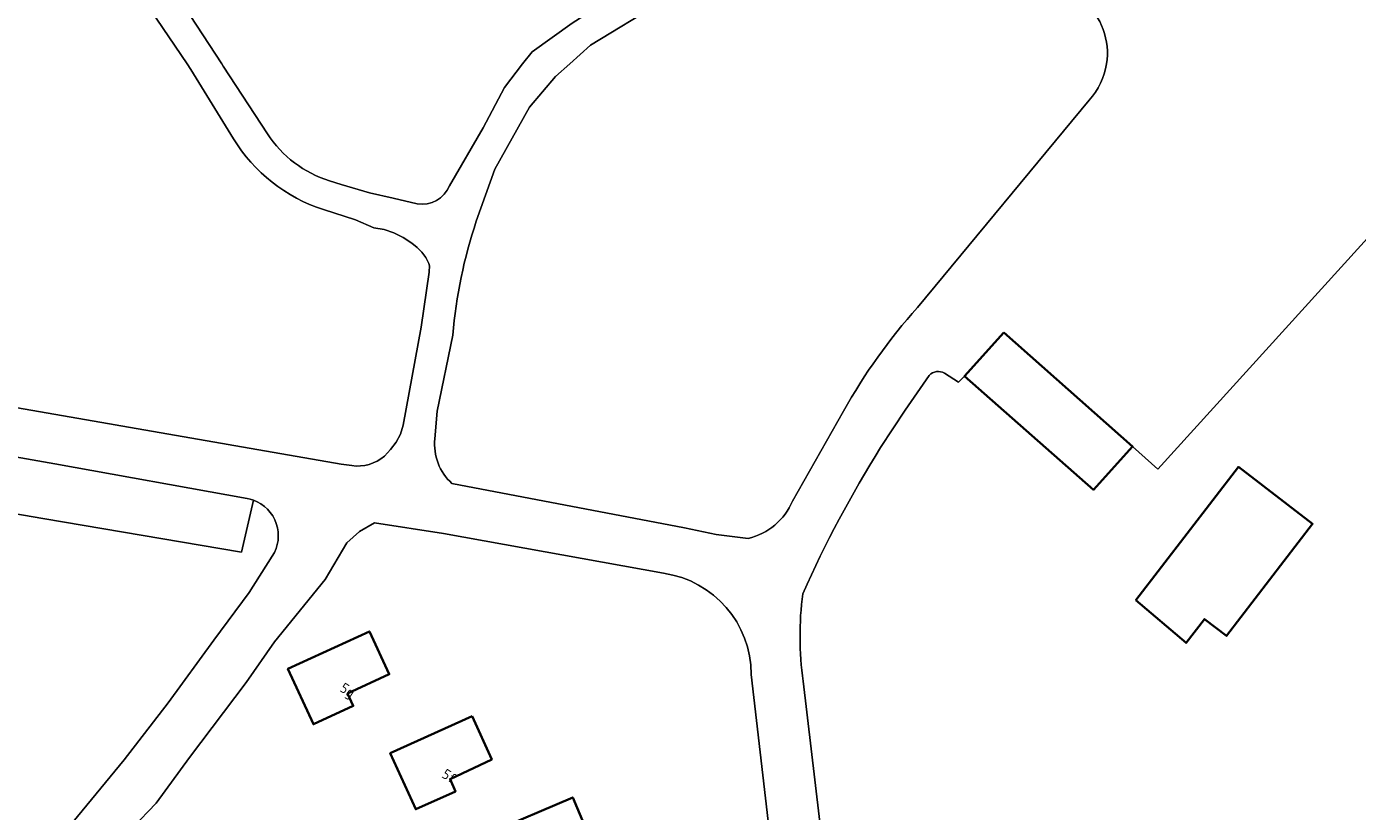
# Model space of a CAD drawing. Extents: x 184422 to 188298, y 343471 to 350189.
# Tile 37 of 256: x 185232 to 185350, y 346934 to 347003. Entities that reach past the tile are written whole.
import ezdxf
from ezdxf.enums import TextEntityAlignment as Align

# ---------------------------------------------------------------- set-up
doc = ezdxf.new("R2010")
doc.units = 0
for name, color, linetype, lineweight in [('B-WA-OG-TERREIN_ERF-GV', 252, 'Continuous', 18), ('B-WA-VH-VERHARDING_GESLOTEN-GV', 252, 'Continuous', 18), ('B-WE-OG-BEBOUWING-GV', 250, 'Continuous', 35), ('B-WE-OG-BEBOUWING-T18', 10, 'Continuous', 18)]:
    doc.layers.add(name, color=color, linetype=linetype, lineweight=lineweight)
doc.styles.add('NLCS-ISO-M500-T18', font='NLCS-ISO.ttf', dxfattribs={"height": 0.9})

msp = doc.modelspace()

# ---------------------------------------------------------------- linework, layer by layer
at = {"layer": 'B-WA-OG-TERREIN_ERF-GV', "flags": 128}
for points in [[(185405.744, 347044.249), (185409.706, 347039.084), (185372.855, 347008.48), (185365.142, 347000), (185351.953, 346985.501), (185332.538, 346964.124), (185330.305, 346966.133), (185326.837, 346962.285), (185315.436, 346972.353), (185314.909, 346971.829), (185313.651, 346972.602)], [(185405.744, 347044.249), (185409.706, 347039.084), (185372.855, 347008.48), (185365.142, 347000), (185351.953, 346985.501), (185332.538, 346964.124), (185330.305, 346966.133), (185326.837, 346962.285), (185315.436, 346972.353), (185314.909, 346971.829), (185313.651, 346972.602)], [(185405.744, 347044.249), (185409.706, 347039.084), (185372.855, 347008.48), (185365.142, 347000), (185351.953, 346985.501), (185332.538, 346964.124), (185330.305, 346966.133), (185326.837, 346962.285), (185315.436, 346972.353), (185314.909, 346971.829), (185313.651, 346972.602)], [(185235.16, 347018.788), (185236.639, 347017.253), (185241.811, 347011.328), (185246.901, 347004.3), (185249.685, 347000), (185249.809, 346999.809), (185253.73, 346993.812)], [(185235.16, 347018.788), (185236.639, 347017.253), (185241.811, 347011.328), (185246.901, 347004.3), (185249.685, 347000), (185249.809, 346999.809), (185253.73, 346993.812)], [(185235.16, 347018.788), (185236.639, 347017.253), (185241.811, 347011.328), (185246.901, 347004.3), (185249.685, 347000), (185249.809, 346999.809), (185253.73, 346993.812)], [(185250.714, 346993.377), (185246.951, 346999.51), (185246.621, 347000), (185243.384, 347004.8), (185238.939, 347010.588), (185234.591, 347015.044), (185232.239, 347017.131)], [(185250.714, 346993.377), (185246.951, 346999.51), (185246.621, 347000), (185243.384, 347004.8), (185238.939, 347010.588), (185234.591, 347015.044), (185232.239, 347017.131)], [(185250.714, 346993.377), (185246.951, 346999.51), (185246.621, 347000), (185243.384, 347004.8), (185238.939, 347010.588), (185234.591, 347015.044), (185232.239, 347017.131)], [(185269.847, 346989.216), (185272.826, 346994.346), (185274.715, 346997.92), (185276.32, 347000), (185277.148, 347001.073), (185280.693, 347003.625), (185287.075, 347007.712), (185293.5, 347011.345), (185298.912, 347014.31), (185305.172, 347017.119)], [(185269.847, 346989.216), (185272.826, 346994.346), (185274.715, 346997.92), (185276.32, 347000), (185277.148, 347001.073), (185280.693, 347003.625), (185287.075, 347007.712), (185293.5, 347011.345), (185298.912, 347014.31), (185305.172, 347017.119)], [(185269.847, 346989.216), (185272.826, 346994.346), (185274.715, 346997.92), (185276.32, 347000), (185277.148, 347001.073), (185280.693, 347003.625), (185287.075, 347007.712), (185293.5, 347011.345), (185298.912, 347014.31), (185305.172, 347017.119)], [(185310.458, 347016.743), (185306.437, 347015.029), (185300.186, 347011.989), (185294.956, 347009.256), (185288.547, 347005.456), (185282.335, 347001.666), (185280.481, 347000), (185279.235, 346998.881), (185276.922, 346996.185), (185273.857, 346990.668), (185272.217, 346986.078)], [(185310.458, 347016.743), (185306.437, 347015.029), (185300.186, 347011.989), (185294.956, 347009.256), (185288.547, 347005.456), (185282.335, 347001.666), (185280.481, 347000), (185279.235, 346998.881), (185276.922, 346996.185), (185273.857, 346990.668), (185272.217, 346986.078)], [(185310.458, 347016.743), (185306.437, 347015.029), (185300.186, 347011.989), (185294.956, 347009.256), (185288.547, 347005.456), (185282.335, 347001.666), (185280.481, 347000), (185279.235, 346998.881), (185276.922, 346996.185), (185273.857, 346990.668), (185272.217, 346986.078)], [(185311.271, 346978.437), (185326.468, 346996.806)], [(185311.271, 346978.437), (185326.468, 346996.806)], [(185311.271, 346978.437), (185326.468, 346996.806)], [(185259.229, 346989.642), (185260.248, 346989.33), (185262.752, 346988.586), (185264.871, 346988.116), (185266.983, 346987.609)], [(185259.229, 346989.642), (185260.248, 346989.33), (185262.752, 346988.586), (185264.871, 346988.116), (185266.983, 346987.609)], [(185259.229, 346989.642), (185260.248, 346989.33), (185262.752, 346988.586), (185264.871, 346988.116), (185266.983, 346987.609)], [(185220.214, 346971.527), (185260.254, 346964.567), (185261.211, 346964.427), (185261.594, 346964.391), (185261.979, 346964.398), (185262.361, 346964.446), (185262.736, 346964.534), (185263.099, 346964.659), (185263.45, 346964.819), (185263.778, 346965.02), (185264.075, 346965.266), (185264.629, 346965.857), (185265.117, 346966.506), (185265.499, 346967.224), (185265.73, 346968.006), (185267.349, 346976.675), (185268.034, 346981.568), (185268.056, 346981.755), (185268.073, 346981.944), (185268.066, 346982.133), (185268.019, 346982.318), (185267.758, 346982.852), (185267.399, 346983.327), (185266.976, 346983.742), (185266.515, 346984.116), (185265.744, 346984.617), (185264.923, 346985.033), (185264.052, 346985.334), (185263.144, 346985.493), (185261.522, 346986.19), (185258.682, 346987.108)], [(185220.214, 346971.527), (185260.254, 346964.567), (185261.211, 346964.427), (185261.594, 346964.391), (185261.979, 346964.398), (185262.361, 346964.446), (185262.736, 346964.534), (185263.099, 346964.659), (185263.45, 346964.819), (185263.778, 346965.02), (185264.075, 346965.266), (185264.629, 346965.857), (185265.117, 346966.506), (185265.499, 346967.224), (185265.73, 346968.006), (185267.349, 346976.675), (185268.034, 346981.568), (185268.056, 346981.755), (185268.073, 346981.944), (185268.066, 346982.133), (185268.019, 346982.318), (185267.758, 346982.852), (185267.399, 346983.327), (185266.976, 346983.742), (185266.515, 346984.116), (185265.744, 346984.617), (185264.923, 346985.033), (185264.052, 346985.334), (185263.144, 346985.493), (185261.522, 346986.19), (185258.682, 346987.108)], [(185220.214, 346971.527), (185260.254, 346964.567), (185261.211, 346964.427), (185261.594, 346964.391), (185261.979, 346964.398), (185262.361, 346964.446), (185262.736, 346964.534), (185263.099, 346964.659), (185263.45, 346964.819), (185263.778, 346965.02), (185264.075, 346965.266), (185264.629, 346965.857), (185265.117, 346966.506), (185265.499, 346967.224), (185265.73, 346968.006), (185267.349, 346976.675), (185268.034, 346981.568), (185268.056, 346981.755), (185268.073, 346981.944), (185268.066, 346982.133), (185268.019, 346982.318), (185267.758, 346982.852), (185267.399, 346983.327), (185266.976, 346983.742), (185266.515, 346984.116), (185265.744, 346984.617), (185264.923, 346985.033), (185264.052, 346985.334), (185263.144, 346985.493), (185261.522, 346986.19), (185258.682, 346987.108)], [(185270.129, 346975.982), (185268.741, 346969.236), (185268.55, 346966.802)], [(185270.129, 346975.982), (185268.741, 346969.236), (185268.55, 346966.802)], [(185270.129, 346975.982), (185268.741, 346969.236), (185268.55, 346966.802)], [(185312.305, 346972.409), (185310.183, 346969.345), (185308.01, 346966.024)], [(185312.305, 346972.409), (185310.183, 346969.345), (185308.01, 346966.024)], [(185312.305, 346972.409), (185310.183, 346969.345), (185308.01, 346966.024)], [(185300.208, 346961.29), (185304.732, 346969.252)], [(185300.208, 346961.29), (185304.732, 346969.252)], [(185300.208, 346961.29), (185304.732, 346969.252)], [(185270.061, 346962.841), (185290.636, 346958.92), (185293.436, 346958.321), (185296.28, 346957.975)], [(185270.061, 346962.841), (185290.636, 346958.92), (185293.436, 346958.321), (185296.28, 346957.975)], [(185270.061, 346962.841), (185290.636, 346958.92), (185293.436, 346958.321), (185296.28, 346957.975)], [(185252.48, 346961.363), (185251.446, 346956.752), (185233.857, 346959.75), (185220.979, 346961.957)], [(185252.48, 346961.363), (185251.446, 346956.752), (185233.857, 346959.75), (185220.979, 346961.957)], [(185252.48, 346961.363), (185251.446, 346956.752), (185233.857, 346959.75), (185220.979, 346961.957)], [(185288.801, 346954.891), (185269.322, 346958.427), (185263.199, 346959.354), (185261.888, 346958.596), (185260.755, 346957.595), (185258.85, 346954.343), (185254.338, 346948.806), (185251.832, 346945.218), (185246.822, 346938.583), (185243.884, 346934.515), (185241.796, 346932.352), (185239.488, 346930.427)], [(185288.801, 346954.891), (185269.322, 346958.427), (185263.199, 346959.354), (185261.888, 346958.596), (185260.755, 346957.595), (185258.85, 346954.343), (185254.338, 346948.806), (185251.832, 346945.218), (185246.822, 346938.583), (185243.884, 346934.515), (185241.796, 346932.352), (185239.488, 346930.427)], [(185288.801, 346954.891), (185269.322, 346958.427), (185263.199, 346959.354), (185261.888, 346958.596), (185260.755, 346957.595), (185258.85, 346954.343), (185254.338, 346948.806), (185251.832, 346945.218), (185246.822, 346938.583), (185243.884, 346934.515), (185241.796, 346932.352), (185239.488, 346930.427)], [(185237.016, 346923.418), (185245.298, 346916.398), (185259.046, 346905.002), (185267.645, 346897.583), (185266.898, 346896.05), (185265.838, 346894.983), (185248.306, 346908.855), (185233.176, 346921.03), (185229.763, 346923.767), (185235.873, 346931.873), (185236.513, 346932.853), (185241.038, 346938.355), (185244.94, 346943.421), (185248.983, 346948.978), (185252.097, 346953.19), (185254.16, 346956.4)], [(185237.016, 346923.418), (185245.298, 346916.398), (185259.046, 346905.002), (185267.645, 346897.583), (185266.898, 346896.05), (185265.838, 346894.983), (185248.306, 346908.855), (185233.176, 346921.03), (185229.763, 346923.767), (185235.873, 346931.873), (185236.513, 346932.853), (185241.038, 346938.355), (185244.94, 346943.421), (185248.983, 346948.978), (185252.097, 346953.19), (185254.16, 346956.4)], [(185237.016, 346923.418), (185245.298, 346916.398), (185259.046, 346905.002), (185267.645, 346897.583), (185266.898, 346896.05), (185265.838, 346894.983), (185248.306, 346908.855), (185233.176, 346921.03), (185229.763, 346923.767), (185235.873, 346931.873), (185236.513, 346932.853), (185241.038, 346938.355), (185244.94, 346943.421), (185248.983, 346948.978), (185252.097, 346953.19), (185254.16, 346956.4)], [(185299.814, 346917.133), (185299.606, 346919.485), (185299.495, 346920.609), (185299.094, 346924.011), (185296.545, 346945.939)], [(185299.814, 346917.133), (185299.606, 346919.485), (185299.495, 346920.609), (185299.094, 346924.011), (185296.545, 346945.939)], [(185299.814, 346917.133), (185299.606, 346919.485), (185299.495, 346920.609), (185299.094, 346924.011), (185296.545, 346945.939)], [(185301.151, 346945.334), (185303.654, 346924.119), (185304.513, 346921.709), (185304.483, 346921.381)], [(185301.151, 346945.334), (185303.654, 346924.119), (185304.513, 346921.709), (185304.483, 346921.381)], [(185301.151, 346945.334), (185303.654, 346924.119), (185304.513, 346921.709), (185304.483, 346921.381)]]:
    msp.add_lwpolyline(points, dxfattribs=at)
at = {"layer": 'B-WA-OG-TERREIN_ERF-GV'}
for points in [[(185328.005, 347000, 0.2578661), (185325.971, 347005.585)], [(185328.005, 347000, 0.2578661), (185325.971, 347005.585)], [(185328.005, 347000, 0.2578661), (185325.971, 347005.585)], [(185326.468, 346996.806, 0.1471205), (185328.005, 347000)], [(185326.468, 346996.806, 0.1471205), (185328.005, 347000)], [(185326.468, 346996.806, 0.1471205), (185328.005, 347000)], [(185258.682, 346987.108, -0.1790472), (185250.714, 346993.377)], [(185258.682, 346987.108, -0.1790472), (185250.714, 346993.377)], [(185258.682, 346987.108, -0.1790472), (185250.714, 346993.377)], [(185253.73, 346993.812, 0.1732169), (185259.229, 346989.642)], [(185253.73, 346993.812, 0.1732169), (185259.229, 346989.642)], [(185253.73, 346993.812, 0.1732169), (185259.229, 346989.642)], [(185266.983, 346987.609, 0.3514525), (185269.847, 346989.216)], [(185266.983, 346987.609, 0.3514525), (185269.847, 346989.216)], [(185266.983, 346987.609, 0.3514525), (185269.847, 346989.216)], [(185272.217, 346986.078, 0.0588185), (185270.129, 346975.982)], [(185272.217, 346986.078, 0.0588185), (185270.129, 346975.982)], [(185272.217, 346986.078, 0.0588185), (185270.129, 346975.982)], [(185304.732, 346969.252, -0.0558408), (185311.271, 346978.437)], [(185304.732, 346969.252, -0.0558408), (185311.271, 346978.437)], [(185304.732, 346969.252, -0.0558408), (185311.271, 346978.437)], [(185313.651, 346972.602, 0.3724405), (185312.305, 346972.409)], [(185313.651, 346972.602, 0.3724405), (185312.305, 346972.409)], [(185313.651, 346972.602, 0.3724405), (185312.305, 346972.409)], [(185268.55, 346966.802, 0.2390599), (185270.061, 346962.841)], [(185268.55, 346966.802, 0.2390599), (185270.061, 346962.841)], [(185268.55, 346966.802, 0.2390599), (185270.061, 346962.841)], [(185308.01, 346966.024, 0.0352876), (185301.113, 346953.079)], [(185308.01, 346966.024, 0.0352876), (185301.113, 346953.079)], [(185308.01, 346966.024, 0.0352876), (185301.113, 346953.079)], [(185254.16, 346956.4, 0.481078), (185252.48, 346961.363)], [(185254.16, 346956.4, 0.481078), (185252.48, 346961.363)], [(185254.16, 346956.4, 0.481078), (185252.48, 346961.363)], [(185296.28, 346957.975, 0.2425825), (185300.208, 346961.29)], [(185296.28, 346957.975, 0.2425825), (185300.208, 346961.29)], [(185296.28, 346957.975, 0.2425825), (185300.208, 346961.29)], [(185296.545, 346945.939, 0.3722972), (185288.801, 346954.891)], [(185296.545, 346945.939, 0.3722972), (185288.801, 346954.891)], [(185296.545, 346945.939, 0.3722972), (185288.801, 346954.891)], [(185301.113, 346953.079, 0.0676568), (185301.151, 346945.334)], [(185301.113, 346953.079, 0.0676568), (185301.151, 346945.334)], [(185301.113, 346953.079, 0.0676568), (185301.151, 346945.334)]]:
    msp.add_lwpolyline(points, format="xyb", dxfattribs=at)
at = {"layer": 'B-WA-OG-TERREIN_ERF-GV', "flags": 128}
for points in [[(185339.676, 346964.312), (185346.244, 346959.259), (185338.614, 346949.341), (185336.669, 346950.838), (185335.041, 346948.722), (185330.601, 346952.516)], [(185339.676, 346964.312), (185346.244, 346959.259), (185338.614, 346949.341), (185336.669, 346950.838), (185335.041, 346948.722), (185330.601, 346952.516)], [(185339.676, 346964.312), (185346.244, 346959.259), (185338.614, 346949.341), (185336.669, 346950.838), (185335.041, 346948.722), (185330.601, 346952.516)], [(185261.318, 346943.147), (185257.804, 346941.515), (185255.546, 346946.428), (185262.759, 346949.743), (185264.516, 346945.95), (185260.814, 346944.235)], [(185261.318, 346943.147), (185257.804, 346941.515), (185255.546, 346946.428), (185262.759, 346949.743), (185264.516, 346945.95), (185260.814, 346944.235)], [(185261.318, 346943.147), (185257.804, 346941.515), (185255.546, 346946.428), (185262.759, 346949.743), (185264.516, 346945.95), (185260.814, 346944.235)], [(185273.586, 346938.411), (185269.889, 346936.663), (185270.36, 346935.557), (185266.862, 346933.991), (185264.602, 346938.947), (185271.837, 346942.246)], [(185273.586, 346938.411), (185269.889, 346936.663), (185270.36, 346935.557), (185266.862, 346933.991), (185264.602, 346938.947), (185271.837, 346942.246)], [(185273.586, 346938.411), (185269.889, 346936.663), (185270.36, 346935.557), (185266.862, 346933.991), (185264.602, 346938.947), (185271.837, 346942.246)], [(185280.749, 346935.034), (185282.39, 346931.156), (185278.613, 346929.558), (185279.098, 346928.468), (185275.519, 346926.936), (185273.403, 346931.905)], [(185280.749, 346935.034), (185282.39, 346931.156), (185278.613, 346929.558), (185279.098, 346928.468), (185275.519, 346926.936), (185273.403, 346931.905)], [(185280.749, 346935.034), (185282.39, 346931.156), (185278.613, 346929.558), (185279.098, 346928.468), (185275.519, 346926.936), (185273.403, 346931.905)]]:
    msp.add_lwpolyline(points, close=True, dxfattribs=at)
at = {"layer": 'B-WA-VH-VERHARDING_GESLOTEN-GV', "flags": 128}
for points in [[(185253.73, 346993.812), (185249.809, 346999.809), (185249.685, 347000), (185246.901, 347004.3), (185241.811, 347011.328), (185236.639, 347017.253), (185235.16, 347018.788)], [(185253.73, 346993.812), (185249.809, 346999.809), (185249.685, 347000), (185246.901, 347004.3), (185241.811, 347011.328), (185236.639, 347017.253), (185235.16, 347018.788)], [(185253.73, 346993.812), (185249.809, 346999.809), (185249.685, 347000), (185246.901, 347004.3), (185241.811, 347011.328), (185236.639, 347017.253), (185235.16, 347018.788)], [(185232.239, 347017.131), (185234.591, 347015.044), (185238.939, 347010.588), (185243.384, 347004.8), (185246.621, 347000), (185246.951, 346999.51), (185250.714, 346993.377)], [(185232.239, 347017.131), (185234.591, 347015.044), (185238.939, 347010.588), (185243.384, 347004.8), (185246.621, 347000), (185246.951, 346999.51), (185250.714, 346993.377)], [(185232.239, 347017.131), (185234.591, 347015.044), (185238.939, 347010.588), (185243.384, 347004.8), (185246.621, 347000), (185246.951, 346999.51), (185250.714, 346993.377)], [(185305.172, 347017.119), (185298.912, 347014.31), (185293.5, 347011.345), (185287.075, 347007.712), (185280.693, 347003.625), (185277.148, 347001.073), (185276.32, 347000), (185274.715, 346997.92), (185272.826, 346994.346), (185269.847, 346989.216)], [(185305.172, 347017.119), (185298.912, 347014.31), (185293.5, 347011.345), (185287.075, 347007.712), (185280.693, 347003.625), (185277.148, 347001.073), (185276.32, 347000), (185274.715, 346997.92), (185272.826, 346994.346), (185269.847, 346989.216)], [(185305.172, 347017.119), (185298.912, 347014.31), (185293.5, 347011.345), (185287.075, 347007.712), (185280.693, 347003.625), (185277.148, 347001.073), (185276.32, 347000), (185274.715, 346997.92), (185272.826, 346994.346), (185269.847, 346989.216)], [(185272.217, 346986.078), (185273.857, 346990.668), (185276.922, 346996.185), (185279.235, 346998.881), (185280.481, 347000), (185282.335, 347001.666), (185288.547, 347005.456), (185294.956, 347009.256), (185300.186, 347011.989), (185306.437, 347015.029), (185310.458, 347016.743)], [(185272.217, 346986.078), (185273.857, 346990.668), (185276.922, 346996.185), (185279.235, 346998.881), (185280.481, 347000), (185282.335, 347001.666), (185288.547, 347005.456), (185294.956, 347009.256), (185300.186, 347011.989), (185306.437, 347015.029), (185310.458, 347016.743)], [(185272.217, 346986.078), (185273.857, 346990.668), (185276.922, 346996.185), (185279.235, 346998.881), (185280.481, 347000), (185282.335, 347001.666), (185288.547, 347005.456), (185294.956, 347009.256), (185300.186, 347011.989), (185306.437, 347015.029), (185310.458, 347016.743)], [(185313.651, 346972.602), (185314.909, 346971.829), (185315.436, 346972.353), (185318.904, 346976.201), (185330.305, 346966.133), (185332.538, 346964.124), (185351.953, 346985.501), (185365.142, 347000), (185372.855, 347008.48), (185371.613, 347009.815), (185369.625, 347011.932)], [(185313.651, 346972.602), (185314.909, 346971.829), (185315.436, 346972.353), (185318.904, 346976.201), (185330.305, 346966.133), (185332.538, 346964.124), (185351.953, 346985.501), (185365.142, 347000), (185372.855, 347008.48), (185371.613, 347009.815), (185369.625, 347011.932)], [(185313.651, 346972.602), (185314.909, 346971.829), (185315.436, 346972.353), (185318.904, 346976.201), (185330.305, 346966.133), (185332.538, 346964.124), (185351.953, 346985.501), (185365.142, 347000), (185372.855, 347008.48), (185371.613, 347009.815), (185369.625, 347011.932)], [(185326.468, 346996.806), (185311.271, 346978.437)], [(185326.468, 346996.806), (185311.271, 346978.437)], [(185326.468, 346996.806), (185311.271, 346978.437)], [(185266.983, 346987.609), (185264.871, 346988.116), (185262.752, 346988.586), (185260.248, 346989.33), (185259.229, 346989.642)], [(185266.983, 346987.609), (185264.871, 346988.116), (185262.752, 346988.586), (185260.248, 346989.33), (185259.229, 346989.642)], [(185266.983, 346987.609), (185264.871, 346988.116), (185262.752, 346988.586), (185260.248, 346989.33), (185259.229, 346989.642)], [(185258.682, 346987.108), (185261.522, 346986.19), (185263.144, 346985.493), (185264.052, 346985.334), (185264.923, 346985.033), (185265.744, 346984.617), (185266.515, 346984.116), (185266.976, 346983.742), (185267.399, 346983.327), (185267.758, 346982.852), (185268.019, 346982.318), (185268.066, 346982.133), (185268.073, 346981.944), (185268.056, 346981.755), (185268.034, 346981.568), (185267.349, 346976.675), (185265.73, 346968.006), (185265.499, 346967.224), (185265.117, 346966.506), (185264.629, 346965.857), (185264.075, 346965.266), (185263.778, 346965.02), (185263.45, 346964.819), (185263.099, 346964.659), (185262.736, 346964.534), (185262.361, 346964.446), (185261.979, 346964.398), (185261.594, 346964.391), (185261.211, 346964.427), (185260.254, 346964.567), (185220.214, 346971.527)], [(185258.682, 346987.108), (185261.522, 346986.19), (185263.144, 346985.493), (185264.052, 346985.334), (185264.923, 346985.033), (185265.744, 346984.617), (185266.515, 346984.116), (185266.976, 346983.742), (185267.399, 346983.327), (185267.758, 346982.852), (185268.019, 346982.318), (185268.066, 346982.133), (185268.073, 346981.944), (185268.056, 346981.755), (185268.034, 346981.568), (185267.349, 346976.675), (185265.73, 346968.006), (185265.499, 346967.224), (185265.117, 346966.506), (185264.629, 346965.857), (185264.075, 346965.266), (185263.778, 346965.02), (185263.45, 346964.819), (185263.099, 346964.659), (185262.736, 346964.534), (185262.361, 346964.446), (185261.979, 346964.398), (185261.594, 346964.391), (185261.211, 346964.427), (185260.254, 346964.567), (185220.214, 346971.527)], [(185258.682, 346987.108), (185261.522, 346986.19), (185263.144, 346985.493), (185264.052, 346985.334), (185264.923, 346985.033), (185265.744, 346984.617), (185266.515, 346984.116), (185266.976, 346983.742), (185267.399, 346983.327), (185267.758, 346982.852), (185268.019, 346982.318), (185268.066, 346982.133), (185268.073, 346981.944), (185268.056, 346981.755), (185268.034, 346981.568), (185267.349, 346976.675), (185265.73, 346968.006), (185265.499, 346967.224), (185265.117, 346966.506), (185264.629, 346965.857), (185264.075, 346965.266), (185263.778, 346965.02), (185263.45, 346964.819), (185263.099, 346964.659), (185262.736, 346964.534), (185262.361, 346964.446), (185261.979, 346964.398), (185261.594, 346964.391), (185261.211, 346964.427), (185260.254, 346964.567), (185220.214, 346971.527)], [(185268.55, 346966.802), (185268.741, 346969.236), (185270.129, 346975.982)], [(185268.55, 346966.802), (185268.741, 346969.236), (185270.129, 346975.982)], [(185268.55, 346966.802), (185268.741, 346969.236), (185270.129, 346975.982)], [(185308.01, 346966.024), (185310.183, 346969.345), (185312.305, 346972.409)], [(185308.01, 346966.024), (185310.183, 346969.345), (185312.305, 346972.409)], [(185308.01, 346966.024), (185310.183, 346969.345), (185312.305, 346972.409)], [(185304.732, 346969.252), (185300.208, 346961.29)], [(185304.732, 346969.252), (185300.208, 346961.29)], [(185304.732, 346969.252), (185300.208, 346961.29)], [(185216.649, 346967.796), (185234.897, 346964.593), (185251.937, 346961.509), (185252.211, 346961.447), (185252.48, 346961.363)], [(185216.649, 346967.796), (185234.897, 346964.593), (185251.937, 346961.509), (185252.211, 346961.447), (185252.48, 346961.363)], [(185216.649, 346967.796), (185234.897, 346964.593), (185251.937, 346961.509), (185252.211, 346961.447), (185252.48, 346961.363)], [(185296.28, 346957.975), (185293.436, 346958.321), (185290.636, 346958.92), (185270.061, 346962.841)], [(185296.28, 346957.975), (185293.436, 346958.321), (185290.636, 346958.92), (185270.061, 346962.841)], [(185296.28, 346957.975), (185293.436, 346958.321), (185290.636, 346958.92), (185270.061, 346962.841)], [(185239.488, 346930.427), (185241.796, 346932.352), (185243.884, 346934.515), (185246.822, 346938.583), (185251.832, 346945.218), (185254.338, 346948.806), (185258.85, 346954.343), (185260.755, 346957.595), (185261.888, 346958.596), (185263.199, 346959.354), (185269.322, 346958.427), (185288.801, 346954.891)], [(185239.488, 346930.427), (185241.796, 346932.352), (185243.884, 346934.515), (185246.822, 346938.583), (185251.832, 346945.218), (185254.338, 346948.806), (185258.85, 346954.343), (185260.755, 346957.595), (185261.888, 346958.596), (185263.199, 346959.354), (185269.322, 346958.427), (185288.801, 346954.891)], [(185239.488, 346930.427), (185241.796, 346932.352), (185243.884, 346934.515), (185246.822, 346938.583), (185251.832, 346945.218), (185254.338, 346948.806), (185258.85, 346954.343), (185260.755, 346957.595), (185261.888, 346958.596), (185263.199, 346959.354), (185269.322, 346958.427), (185288.801, 346954.891)], [(185254.16, 346956.4), (185252.097, 346953.19), (185248.983, 346948.978), (185244.94, 346943.421), (185241.038, 346938.355), (185236.513, 346932.853), (185235.873, 346931.873), (185229.763, 346923.767), (185233.176, 346921.03), (185248.306, 346908.855), (185265.838, 346894.983), (185266.898, 346896.05), (185267.645, 346897.583), (185259.046, 346905.002), (185245.298, 346916.398), (185237.016, 346923.418)], [(185254.16, 346956.4), (185252.097, 346953.19), (185248.983, 346948.978), (185244.94, 346943.421), (185241.038, 346938.355), (185236.513, 346932.853), (185235.873, 346931.873), (185229.763, 346923.767), (185233.176, 346921.03), (185248.306, 346908.855), (185265.838, 346894.983), (185266.898, 346896.05), (185267.645, 346897.583), (185259.046, 346905.002), (185245.298, 346916.398), (185237.016, 346923.418)], [(185254.16, 346956.4), (185252.097, 346953.19), (185248.983, 346948.978), (185244.94, 346943.421), (185241.038, 346938.355), (185236.513, 346932.853), (185235.873, 346931.873), (185229.763, 346923.767), (185233.176, 346921.03), (185248.306, 346908.855), (185265.838, 346894.983), (185266.898, 346896.05), (185267.645, 346897.583), (185259.046, 346905.002), (185245.298, 346916.398), (185237.016, 346923.418)], [(185296.545, 346945.939), (185299.094, 346924.011), (185299.495, 346920.609), (185300.152, 346920.869)], [(185296.545, 346945.939), (185299.094, 346924.011), (185299.495, 346920.609), (185300.152, 346920.869)], [(185296.545, 346945.939), (185299.094, 346924.011), (185299.495, 346920.609), (185300.152, 346920.869)], [(185304.483, 346921.381), (185304.513, 346921.709), (185303.654, 346924.119), (185301.151, 346945.334)], [(185304.483, 346921.381), (185304.513, 346921.709), (185303.654, 346924.119), (185301.151, 346945.334)], [(185304.483, 346921.381), (185304.513, 346921.709), (185303.654, 346924.119), (185301.151, 346945.334)]]:
    msp.add_lwpolyline(points, dxfattribs=at)
at = {"layer": 'B-WA-VH-VERHARDING_GESLOTEN-GV'}
for points in [[(185325.971, 347005.585, -0.2578661), (185328.005, 347000)], [(185325.971, 347005.585, -0.2578661), (185328.005, 347000)], [(185325.971, 347005.585, -0.2578661), (185328.005, 347000)], [(185328.005, 347000, -0.1471205), (185326.468, 346996.806)], [(185328.005, 347000, -0.1471205), (185326.468, 346996.806)], [(185328.005, 347000, -0.1471205), (185326.468, 346996.806)], [(185250.714, 346993.377, 0.1790472), (185258.682, 346987.108)], [(185250.714, 346993.377, 0.1790472), (185258.682, 346987.108)], [(185250.714, 346993.377, 0.1790472), (185258.682, 346987.108)], [(185259.229, 346989.642, -0.1732169), (185253.73, 346993.812)], [(185259.229, 346989.642, -0.1732169), (185253.73, 346993.812)], [(185259.229, 346989.642, -0.1732169), (185253.73, 346993.812)], [(185269.847, 346989.216, -0.3514525), (185266.983, 346987.609)], [(185269.847, 346989.216, -0.3514525), (185266.983, 346987.609)], [(185269.847, 346989.216, -0.3514525), (185266.983, 346987.609)], [(185270.129, 346975.982, -0.0588185), (185272.217, 346986.078)], [(185270.129, 346975.982, -0.0588185), (185272.217, 346986.078)], [(185270.129, 346975.982, -0.0588185), (185272.217, 346986.078)], [(185311.271, 346978.437, 0.0558408), (185304.732, 346969.252)], [(185311.271, 346978.437, 0.0558408), (185304.732, 346969.252)], [(185311.271, 346978.437, 0.0558408), (185304.732, 346969.252)], [(185312.305, 346972.409, -0.3724405), (185313.651, 346972.602)], [(185312.305, 346972.409, -0.3724405), (185313.651, 346972.602)], [(185312.305, 346972.409, -0.3724405), (185313.651, 346972.602)], [(185270.061, 346962.841, -0.2390599), (185268.55, 346966.802)], [(185270.061, 346962.841, -0.2390599), (185268.55, 346966.802)], [(185270.061, 346962.841, -0.2390599), (185268.55, 346966.802)], [(185301.113, 346953.079, -0.0352876), (185308.01, 346966.024)], [(185301.113, 346953.079, -0.0352876), (185308.01, 346966.024)], [(185301.113, 346953.079, -0.0352876), (185308.01, 346966.024)], [(185252.48, 346961.363, -0.481078), (185254.16, 346956.4)], [(185252.48, 346961.363, -0.481078), (185254.16, 346956.4)], [(185252.48, 346961.363, -0.481078), (185254.16, 346956.4)], [(185300.208, 346961.29, -0.2425825), (185296.28, 346957.975)], [(185300.208, 346961.29, -0.2425825), (185296.28, 346957.975)], [(185300.208, 346961.29, -0.2425825), (185296.28, 346957.975)], [(185288.801, 346954.891, -0.3722972), (185296.545, 346945.939)], [(185288.801, 346954.891, -0.3722972), (185296.545, 346945.939)], [(185288.801, 346954.891, -0.3722972), (185296.545, 346945.939)], [(185301.151, 346945.334, -0.0676568), (185301.113, 346953.079)], [(185301.151, 346945.334, -0.0676568), (185301.113, 346953.079)], [(185301.151, 346945.334, -0.0676568), (185301.113, 346953.079)]]:
    msp.add_lwpolyline(points, format="xyb", dxfattribs=at)
at = {"layer": 'B-WA-VH-VERHARDING_GESLOTEN-GV', "flags": 128}
msp.add_lwpolyline([(185216.649, 346967.796), (185221.69, 346962.654), (185220.979, 346961.957), (185233.857, 346959.75), (185251.446, 346956.752), (185252.48, 346961.363), (185252.211, 346961.447), (185251.937, 346961.509), (185234.897, 346964.593)], close=True, dxfattribs=at)
msp.add_lwpolyline([(185216.649, 346967.796), (185221.69, 346962.654), (185220.979, 346961.957), (185233.857, 346959.75), (185251.446, 346956.752), (185252.48, 346961.363), (185252.211, 346961.447), (185251.937, 346961.509), (185234.897, 346964.593)], close=True, dxfattribs=at)
msp.add_lwpolyline([(185216.649, 346967.796), (185221.69, 346962.654), (185220.979, 346961.957), (185233.857, 346959.75), (185251.446, 346956.752), (185252.48, 346961.363), (185252.211, 346961.447), (185251.937, 346961.509), (185234.897, 346964.593)], close=True, dxfattribs=at)
at = {"layer": 'B-WE-OG-BEBOUWING-GV', "flags": 128}
for points in [[(185318.904, 346976.201), (185315.436, 346972.353), (185326.837, 346962.285), (185330.305, 346966.133)], [(185318.904, 346976.201), (185315.436, 346972.353), (185326.837, 346962.285), (185330.305, 346966.133)], [(185318.904, 346976.201), (185315.436, 346972.353), (185326.837, 346962.285), (185330.305, 346966.133)], [(185330.601, 346952.516), (185335.041, 346948.722), (185336.669, 346950.838), (185338.614, 346949.341), (185346.244, 346959.259), (185339.676, 346964.312)], [(185330.601, 346952.516), (185335.041, 346948.722), (185336.669, 346950.838), (185338.614, 346949.341), (185346.244, 346959.259), (185339.676, 346964.312)], [(185330.601, 346952.516), (185335.041, 346948.722), (185336.669, 346950.838), (185338.614, 346949.341), (185346.244, 346959.259), (185339.676, 346964.312)], [(185260.814, 346944.235), (185264.516, 346945.95), (185262.759, 346949.743), (185255.546, 346946.428), (185257.804, 346941.515), (185261.318, 346943.147)], [(185260.814, 346944.235), (185264.516, 346945.95), (185262.759, 346949.743), (185255.546, 346946.428), (185257.804, 346941.515), (185261.318, 346943.147)], [(185260.814, 346944.235), (185264.516, 346945.95), (185262.759, 346949.743), (185255.546, 346946.428), (185257.804, 346941.515), (185261.318, 346943.147)], [(185271.837, 346942.246), (185264.602, 346938.947), (185266.862, 346933.991), (185270.36, 346935.557), (185269.889, 346936.663), (185273.586, 346938.411)], [(185271.837, 346942.246), (185264.602, 346938.947), (185266.862, 346933.991), (185270.36, 346935.557), (185269.889, 346936.663), (185273.586, 346938.411)], [(185271.837, 346942.246), (185264.602, 346938.947), (185266.862, 346933.991), (185270.36, 346935.557), (185269.889, 346936.663), (185273.586, 346938.411)], [(185273.403, 346931.905), (185275.519, 346926.936), (185279.098, 346928.468), (185278.613, 346929.558), (185282.39, 346931.156), (185280.749, 346935.034)], [(185273.403, 346931.905), (185275.519, 346926.936), (185279.098, 346928.468), (185278.613, 346929.558), (185282.39, 346931.156), (185280.749, 346935.034)], [(185273.403, 346931.905), (185275.519, 346926.936), (185279.098, 346928.468), (185278.613, 346929.558), (185282.39, 346931.156), (185280.749, 346935.034)]]:
    msp.add_lwpolyline(points, close=True, dxfattribs=at)

# ---------------------------------------------------------------- texts
at = {"layer": 'B-WE-OG-BEBOUWING-T18', "style": 'NLCS-ISO-M500-T18'}
for s, p in [('5g', (185260.756, 346944.42)), ('5g', (185260.756, 346944.42)), ('5g', (185260.756, 346944.42)), ('5f', (185269.818, 346936.929)), ('5f', (185269.818, 346936.929)), ('5f', (185269.818, 346936.929))]:
    msp.add_text(s, height=0.9, rotation=327.1, dxfattribs=at).set_placement(p, align=Align.MIDDLE)

doc.saveas('drawing.dxf')
